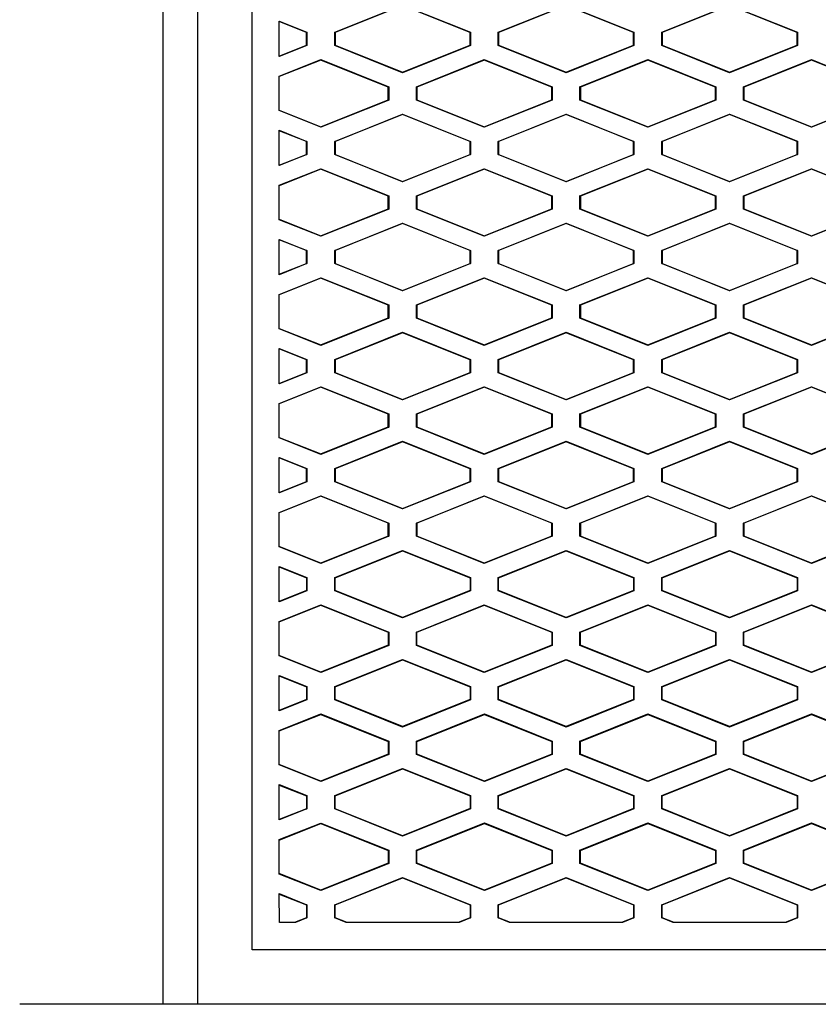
# Model space of a CAD drawing. Header units: millimetres. Extents: x -945 to 1227, y -951 to 1232.
# Tile 113 of 171: x 241 to 270, y 290 to 326. Entities that reach past the tile are written whole.
import ezdxf

# ---------------------------------------------------------------- set-up
doc = ezdxf.new("R2010")
doc.units = ezdxf.units.MM

msp = doc.modelspace()

# ---------------------------------------------------------------- linework, layer by layer
at = {"color": 7, "linetype": 'Continuous', "lineweight": 25}
for p, q in [((247.347, 342.529), (247.348, 289.619)), ((249.348, 291.619), (249.347, 339.529)), ((252.378, 325.272), (254.868, 326.269)), ((254.868, 326.254), (252.392, 325.263)), ((254.868, 326.269), (257.359, 325.272)), ((257.345, 325.263), (254.868, 326.254)), ((258.378, 325.272), (260.868, 326.269)), ((260.868, 326.254), (258.392, 325.263)), ((260.868, 326.269), (263.359, 325.272)), ((263.345, 325.263), (260.868, 326.254)), ((264.378, 325.272), (266.868, 326.269)), ((266.868, 326.254), (264.392, 325.263)), ((266.868, 326.269), (269.359, 325.273)), ((269.345, 325.263), (266.868, 326.254)), ((250.347, 325.677), (251.359, 325.272)), ((250.347, 324.38), (250.347, 325.677)), ((251.345, 325.263), (250.347, 325.662)), ((251.359, 325.272), (251.345, 325.263)), ((251.345, 324.794), (251.345, 325.263)), ((251.359, 325.272), (251.359, 324.785)), ((252.378, 324.785), (252.378, 325.272)), ((252.392, 325.263), (252.378, 325.272)), ((252.392, 325.263), (252.392, 324.794)), ((257.345, 325.263), (257.359, 325.272)), ((257.345, 324.795), (257.345, 325.263)), ((257.359, 325.272), (257.359, 324.785)), ((258.378, 324.785), (258.378, 325.272)), ((258.392, 325.263), (258.378, 325.272)), ((258.392, 325.263), (258.392, 324.795)), ((263.359, 325.272), (263.345, 325.263)), ((263.345, 324.795), (263.345, 325.263)), ((263.359, 325.272), (263.359, 324.785)), ((264.378, 324.785), (264.378, 325.272)), ((264.392, 325.263), (264.378, 325.272)), ((264.392, 325.263), (264.392, 324.795)), ((269.359, 325.273), (269.345, 325.263)), ((269.345, 324.795), (269.345, 325.263)), ((269.359, 325.273), (269.359, 324.785)), ((250.347, 324.395), (251.345, 324.794)), ((251.359, 324.785), (250.347, 324.38)), ((251.345, 324.794), (251.359, 324.785)), ((252.392, 324.794), (252.378, 324.785)), ((254.868, 323.789), (252.378, 324.785)), ((252.392, 324.794), (254.868, 323.804)), ((254.868, 323.804), (257.345, 324.795)), ((257.359, 324.785), (254.868, 323.789)), ((257.345, 324.795), (257.359, 324.785)), ((258.378, 324.785), (258.392, 324.795)), ((260.868, 323.789), (258.378, 324.785)), ((258.392, 324.795), (260.868, 323.804)), ((260.868, 323.804), (263.345, 324.795)), ((263.359, 324.785), (260.868, 323.789)), ((263.345, 324.795), (263.359, 324.785)), ((264.378, 324.785), (264.392, 324.795)), ((266.868, 323.789), (264.378, 324.785)), ((264.392, 324.795), (266.868, 323.804)), ((266.868, 323.804), (269.345, 324.795)), ((269.359, 324.785), (266.868, 323.789)), ((269.345, 324.795), (269.359, 324.785)), ((250.347, 323.66), (251.868, 324.268)), ((251.868, 324.253), (250.347, 323.645)), ((251.868, 324.268), (254.359, 323.272)), ((251.868, 324.268), (251.868, 324.253)), ((254.345, 323.263), (251.868, 324.253)), ((255.378, 323.272), (257.868, 324.269)), ((257.868, 324.254), (255.392, 323.263)), ((257.868, 324.269), (260.359, 323.272)), ((257.868, 324.269), (257.868, 324.254)), ((260.345, 323.263), (257.868, 324.254)), ((261.378, 323.272), (263.868, 324.269)), ((263.868, 324.254), (261.392, 323.263)), ((263.868, 324.269), (266.359, 323.272)), ((263.868, 324.269), (263.868, 324.254)), ((266.345, 323.263), (263.868, 324.254)), ((267.378, 323.272), (269.868, 324.269)), ((269.868, 324.254), (267.392, 323.263)), ((269.868, 324.269), (272.359, 323.273)), ((269.868, 324.269), (269.868, 324.254)), ((272.345, 323.263), (269.868, 324.254)), ((250.347, 322.397), (250.347, 323.66)), ((254.868, 323.789), (254.868, 323.804)), ((260.868, 323.804), (260.868, 323.789)), ((266.868, 323.804), (266.868, 323.789)), ((254.345, 323.263), (254.359, 323.272)), ((254.345, 322.794), (254.345, 323.263)), ((254.359, 323.272), (254.359, 322.785)), ((255.378, 322.785), (255.378, 323.272)), ((255.392, 323.263), (255.378, 323.272)), ((255.392, 323.263), (255.392, 322.794)), ((260.345, 323.263), (260.359, 323.272)), ((260.345, 322.795), (260.345, 323.263)), ((260.359, 323.272), (260.359, 322.785)), ((261.378, 322.785), (261.378, 323.272)), ((261.392, 323.263), (261.378, 323.272)), ((261.392, 323.263), (261.392, 322.795)), ((266.345, 323.263), (266.359, 323.272)), ((266.345, 322.795), (266.345, 323.263)), ((266.359, 323.272), (266.359, 322.785)), ((267.378, 322.785), (267.378, 323.272)), ((267.392, 323.263), (267.378, 323.272)), ((267.392, 323.263), (267.392, 322.795)), ((251.868, 321.804), (254.345, 322.794)), ((254.359, 322.785), (251.868, 321.789)), ((254.345, 322.794), (254.359, 322.785)), ((255.392, 322.794), (255.378, 322.785)), ((257.868, 321.789), (255.378, 322.785)), ((255.392, 322.794), (257.868, 321.804)), ((257.868, 321.804), (260.345, 322.795)), ((260.359, 322.785), (257.868, 321.789)), ((260.345, 322.795), (260.359, 322.785)), ((261.392, 322.795), (261.378, 322.785)), ((263.868, 321.789), (261.378, 322.785)), ((261.392, 322.795), (263.868, 321.804)), ((263.868, 321.804), (266.345, 322.795)), ((266.359, 322.785), (263.868, 321.789)), ((266.345, 322.795), (266.359, 322.785)), ((267.392, 322.795), (267.378, 322.785)), ((269.868, 321.789), (267.378, 322.785)), ((267.392, 322.795), (269.868, 321.804)), ((269.868, 321.804), (272.345, 322.795)), ((272.359, 322.785), (269.868, 321.789)), ((250.347, 322.412), (251.868, 321.804)), ((251.868, 321.789), (250.347, 322.397)), ((252.378, 321.272), (254.868, 322.269)), ((254.868, 322.254), (252.392, 321.263)), ((254.868, 322.269), (257.359, 321.272)), ((254.868, 322.254), (254.868, 322.269)), ((257.345, 321.263), (254.868, 322.254)), ((258.378, 321.272), (260.868, 322.269)), ((260.868, 322.254), (258.392, 321.263)), ((260.868, 322.269), (263.359, 321.272)), ((260.868, 322.254), (260.868, 322.269)), ((263.345, 321.263), (260.868, 322.254)), ((264.378, 321.272), (266.868, 322.269)), ((266.868, 322.254), (264.392, 321.263)), ((266.868, 322.269), (269.359, 321.273)), ((266.868, 322.254), (266.868, 322.269)), ((269.345, 321.263), (266.868, 322.254)), ((251.868, 321.804), (251.868, 321.789)), ((257.868, 321.804), (257.868, 321.789)), ((263.868, 321.804), (263.868, 321.789)), ((269.868, 321.804), (269.868, 321.789)), ((250.347, 321.677), (251.359, 321.272)), ((250.347, 320.38), (250.347, 321.677)), ((251.345, 321.263), (250.347, 321.662)), ((251.359, 321.272), (251.345, 321.263)), ((251.345, 320.794), (251.345, 321.263)), ((251.359, 321.272), (251.359, 320.785)), ((252.378, 320.785), (252.378, 321.272)), ((252.392, 321.263), (252.378, 321.272)), ((252.392, 321.263), (252.392, 320.794)), ((257.345, 321.263), (257.359, 321.272)), ((257.345, 320.795), (257.345, 321.263)), ((257.359, 321.272), (257.359, 320.785)), ((258.378, 320.785), (258.378, 321.272)), ((258.392, 321.263), (258.378, 321.272)), ((258.392, 321.263), (258.392, 320.795)), ((263.359, 321.272), (263.345, 321.263)), ((263.345, 320.795), (263.345, 321.263)), ((263.359, 321.272), (263.359, 320.785)), ((264.378, 320.785), (264.378, 321.272)), ((264.392, 321.263), (264.378, 321.272)), ((264.392, 321.263), (264.392, 320.795)), ((269.359, 321.273), (269.345, 321.263)), ((269.345, 320.795), (269.345, 321.263)), ((269.359, 321.273), (269.359, 320.785)), ((250.347, 320.395), (251.345, 320.794)), ((251.359, 320.785), (250.347, 320.38)), ((251.345, 320.794), (251.359, 320.785)), ((252.392, 320.794), (252.378, 320.785)), ((254.868, 319.789), (252.378, 320.785)), ((252.392, 320.794), (254.868, 319.804)), ((254.868, 319.804), (257.345, 320.795)), ((257.359, 320.785), (254.868, 319.789)), ((257.345, 320.795), (257.359, 320.785)), ((258.378, 320.785), (258.392, 320.795)), ((260.868, 319.789), (258.378, 320.785)), ((258.392, 320.795), (260.868, 319.804)), ((260.868, 319.804), (263.345, 320.795)), ((263.359, 320.785), (260.868, 319.789)), ((263.345, 320.795), (263.359, 320.785)), ((264.378, 320.785), (264.392, 320.795)), ((266.868, 319.789), (264.378, 320.785)), ((264.392, 320.795), (266.868, 319.804)), ((266.868, 319.804), (269.345, 320.795)), ((269.359, 320.785), (266.868, 319.789)), ((269.345, 320.795), (269.359, 320.785)), ((250.347, 319.66), (251.868, 320.268)), ((251.868, 320.253), (250.347, 319.645)), ((251.868, 320.268), (254.359, 319.272)), ((251.868, 320.268), (251.868, 320.253)), ((254.345, 319.263), (251.868, 320.253)), ((255.378, 319.272), (257.868, 320.269)), ((257.868, 320.254), (255.392, 319.263)), ((257.868, 320.269), (260.359, 319.272)), ((257.868, 320.269), (257.868, 320.254)), ((260.345, 319.263), (257.868, 320.254)), ((261.378, 319.272), (263.868, 320.269)), ((263.868, 320.254), (261.392, 319.263)), ((263.868, 320.269), (266.359, 319.272)), ((263.868, 320.269), (263.868, 320.254)), ((266.345, 319.263), (263.868, 320.254)), ((267.378, 319.272), (269.868, 320.269)), ((269.868, 320.254), (267.392, 319.263)), ((269.868, 320.269), (272.359, 319.273)), ((269.868, 320.269), (269.868, 320.254)), ((272.345, 319.263), (269.868, 320.254)), ((250.347, 318.397), (250.347, 319.66)), ((254.868, 319.789), (254.868, 319.804)), ((260.868, 319.804), (260.868, 319.789)), ((266.868, 319.804), (266.868, 319.789)), ((254.345, 319.263), (254.359, 319.272)), ((254.345, 318.794), (254.345, 319.263)), ((254.359, 319.272), (254.359, 318.785)), ((255.378, 318.785), (255.378, 319.272)), ((255.392, 319.263), (255.378, 319.272)), ((255.392, 319.263), (255.392, 318.794)), ((260.345, 319.263), (260.359, 319.272)), ((260.345, 318.795), (260.345, 319.263)), ((260.359, 319.272), (260.359, 318.785)), ((261.378, 318.785), (261.378, 319.272)), ((261.392, 319.263), (261.378, 319.272)), ((261.392, 319.263), (261.392, 318.795)), ((266.345, 319.263), (266.359, 319.272)), ((266.345, 318.795), (266.345, 319.263)), ((266.359, 319.272), (266.359, 318.785)), ((267.378, 318.785), (267.378, 319.272)), ((267.392, 319.263), (267.378, 319.272)), ((267.392, 319.263), (267.392, 318.795)), ((251.868, 317.804), (254.345, 318.794)), ((254.359, 318.785), (251.868, 317.789)), ((254.345, 318.794), (254.359, 318.785)), ((255.392, 318.794), (255.378, 318.785)), ((257.868, 317.789), (255.378, 318.785)), ((255.392, 318.794), (257.868, 317.804)), ((257.868, 317.804), (260.345, 318.795)), ((260.359, 318.785), (257.868, 317.789)), ((260.345, 318.795), (260.359, 318.785)), ((261.392, 318.795), (261.378, 318.785)), ((263.868, 317.789), (261.378, 318.785)), ((261.392, 318.795), (263.868, 317.804)), ((263.868, 317.804), (266.345, 318.795)), ((266.359, 318.785), (263.868, 317.789)), ((266.345, 318.795), (266.359, 318.785)), ((267.392, 318.795), (267.378, 318.785)), ((269.868, 317.789), (267.378, 318.785)), ((267.392, 318.795), (269.868, 317.804)), ((269.868, 317.804), (272.345, 318.795)), ((272.359, 318.785), (269.868, 317.789)), ((250.347, 318.412), (251.868, 317.804)), ((251.868, 317.789), (250.347, 318.397)), ((252.378, 317.272), (254.868, 318.269)), ((254.868, 318.254), (252.392, 317.263)), ((254.868, 318.269), (257.359, 317.272)), ((254.868, 318.254), (254.868, 318.269)), ((257.345, 317.263), (254.868, 318.254)), ((258.378, 317.272), (260.868, 318.269)), ((260.868, 318.254), (258.392, 317.263)), ((260.868, 318.269), (263.359, 317.272)), ((260.868, 318.254), (260.868, 318.269)), ((263.345, 317.263), (260.868, 318.254)), ((264.378, 317.272), (266.868, 318.269)), ((266.868, 318.254), (264.392, 317.263)), ((266.868, 318.269), (269.359, 317.273)), ((266.868, 318.254), (266.868, 318.269)), ((269.345, 317.263), (266.868, 318.254)), ((250.347, 317.677), (251.359, 317.272)), ((250.347, 316.38), (250.347, 317.677)), ((251.345, 317.263), (250.347, 317.662)), ((251.868, 317.804), (251.868, 317.789)), ((257.868, 317.804), (257.868, 317.789)), ((263.868, 317.804), (263.868, 317.789)), ((269.868, 317.804), (269.868, 317.789)), ((251.359, 317.272), (251.345, 317.263)), ((251.345, 316.794), (251.345, 317.263)), ((251.359, 317.272), (251.359, 316.785)), ((252.378, 316.785), (252.378, 317.272)), ((252.392, 317.263), (252.378, 317.272)), ((252.392, 317.263), (252.392, 316.794)), ((257.345, 317.263), (257.359, 317.272)), ((257.345, 316.795), (257.345, 317.263)), ((257.359, 317.272), (257.359, 316.785)), ((258.378, 316.785), (258.378, 317.272)), ((258.392, 317.263), (258.378, 317.272)), ((258.392, 317.263), (258.392, 316.795)), ((263.359, 317.272), (263.345, 317.263)), ((263.345, 316.795), (263.345, 317.263)), ((263.359, 317.272), (263.359, 316.785)), ((264.378, 316.785), (264.378, 317.272)), ((264.392, 317.263), (264.378, 317.272)), ((264.392, 317.263), (264.392, 316.795)), ((269.359, 317.273), (269.345, 317.263)), ((269.345, 316.795), (269.345, 317.263)), ((269.359, 317.273), (269.359, 316.785)), ((250.347, 316.395), (251.345, 316.794)), ((251.359, 316.785), (250.347, 316.38)), ((251.345, 316.794), (251.359, 316.785)), ((252.392, 316.794), (252.378, 316.785)), ((254.868, 315.789), (252.378, 316.785)), ((252.392, 316.794), (254.868, 315.804)), ((254.868, 315.804), (257.345, 316.795)), ((257.359, 316.785), (254.868, 315.789)), ((257.345, 316.795), (257.359, 316.785)), ((258.378, 316.785), (258.392, 316.795)), ((260.868, 315.789), (258.378, 316.785)), ((258.392, 316.795), (260.868, 315.804)), ((260.868, 315.804), (263.345, 316.795)), ((263.359, 316.785), (260.868, 315.789)), ((263.345, 316.795), (263.359, 316.785)), ((264.378, 316.785), (264.392, 316.795)), ((266.868, 315.789), (264.378, 316.785)), ((264.392, 316.795), (266.868, 315.804)), ((266.868, 315.804), (269.345, 316.795)), ((269.359, 316.785), (266.868, 315.789)), ((269.345, 316.795), (269.359, 316.785)), ((250.347, 315.66), (251.868, 316.268)), ((251.868, 316.253), (250.347, 315.645)), ((251.868, 316.268), (254.359, 315.272)), ((251.868, 316.268), (251.868, 316.253)), ((254.345, 315.263), (251.868, 316.253)), ((255.378, 315.272), (257.868, 316.269)), ((257.868, 316.254), (255.392, 315.263)), ((257.868, 316.269), (260.359, 315.272)), ((257.868, 316.269), (257.868, 316.254)), ((260.345, 315.263), (257.868, 316.254)), ((261.378, 315.272), (263.868, 316.269)), ((263.868, 316.254), (261.392, 315.263)), ((263.868, 316.269), (266.359, 315.272)), ((263.868, 316.269), (263.868, 316.254)), ((266.345, 315.263), (263.868, 316.254)), ((267.378, 315.272), (269.868, 316.269)), ((269.868, 316.254), (267.392, 315.263)), ((269.868, 316.269), (272.359, 315.273)), ((269.868, 316.269), (269.868, 316.254)), ((272.345, 315.263), (269.868, 316.254)), ((250.347, 314.397), (250.347, 315.66)), ((254.868, 315.789), (254.868, 315.804)), ((260.868, 315.804), (260.868, 315.789)), ((266.868, 315.804), (266.868, 315.789)), ((254.345, 315.263), (254.359, 315.272)), ((254.345, 314.794), (254.345, 315.263)), ((254.359, 315.272), (254.359, 314.785)), ((255.378, 314.785), (255.378, 315.272)), ((255.392, 315.263), (255.378, 315.272)), ((255.392, 315.263), (255.392, 314.794)), ((260.345, 315.263), (260.359, 315.272)), ((260.345, 314.795), (260.345, 315.263)), ((260.359, 315.272), (260.359, 314.785)), ((261.378, 314.785), (261.378, 315.272)), ((261.392, 315.263), (261.378, 315.272)), ((261.392, 315.263), (261.392, 314.795)), ((266.345, 315.263), (266.359, 315.272)), ((266.345, 314.795), (266.345, 315.263)), ((266.359, 315.272), (266.359, 314.785)), ((267.378, 314.785), (267.378, 315.272)), ((267.392, 315.263), (267.378, 315.272)), ((267.392, 315.263), (267.392, 314.795)), ((251.868, 313.804), (254.345, 314.794)), ((254.359, 314.785), (251.868, 313.789)), ((254.345, 314.794), (254.359, 314.785)), ((255.392, 314.794), (255.378, 314.785)), ((257.868, 313.789), (255.378, 314.785)), ((255.392, 314.794), (257.868, 313.804)), ((257.868, 313.804), (260.345, 314.795)), ((260.359, 314.785), (257.868, 313.789)), ((260.345, 314.795), (260.359, 314.785)), ((261.392, 314.795), (261.378, 314.785)), ((263.868, 313.789), (261.378, 314.785)), ((261.392, 314.795), (263.868, 313.804)), ((263.868, 313.804), (266.345, 314.795)), ((266.359, 314.785), (263.868, 313.789)), ((266.345, 314.795), (266.359, 314.785)), ((267.392, 314.795), (267.378, 314.785)), ((269.868, 313.789), (267.378, 314.785)), ((267.392, 314.795), (269.868, 313.804)), ((269.868, 313.804), (272.345, 314.795)), ((272.359, 314.785), (269.868, 313.789)), ((250.347, 314.412), (251.868, 313.804)), ((251.868, 313.789), (250.347, 314.397)), ((252.378, 313.272), (254.868, 314.269)), ((254.868, 314.254), (252.392, 313.263)), ((254.868, 314.269), (257.359, 313.272)), ((254.868, 314.254), (254.868, 314.269)), ((257.345, 313.263), (254.868, 314.254)), ((258.378, 313.272), (260.868, 314.269)), ((260.868, 314.254), (258.392, 313.263)), ((260.868, 314.269), (263.359, 313.272)), ((260.868, 314.254), (260.868, 314.269)), ((263.345, 313.263), (260.868, 314.254)), ((264.378, 313.272), (266.868, 314.269)), ((266.868, 314.254), (264.392, 313.263)), ((266.868, 314.269), (269.359, 313.273)), ((266.868, 314.254), (266.868, 314.269)), ((269.345, 313.263), (266.868, 314.254)), ((250.347, 313.677), (251.359, 313.272)), ((250.347, 312.38), (250.347, 313.677)), ((251.345, 313.263), (250.347, 313.662)), ((251.868, 313.804), (251.868, 313.789)), ((257.868, 313.804), (257.868, 313.789)), ((263.868, 313.804), (263.868, 313.789)), ((269.868, 313.804), (269.868, 313.789)), ((251.359, 313.272), (251.345, 313.263)), ((251.345, 312.794), (251.345, 313.263)), ((251.359, 313.272), (251.359, 312.785)), ((252.378, 312.785), (252.378, 313.272)), ((252.392, 313.263), (252.378, 313.272)), ((252.392, 313.263), (252.392, 312.794)), ((257.345, 313.263), (257.359, 313.272)), ((257.345, 312.795), (257.345, 313.263)), ((257.359, 313.272), (257.359, 312.785)), ((258.378, 312.785), (258.378, 313.272)), ((258.392, 313.263), (258.378, 313.272)), ((258.392, 313.263), (258.392, 312.795)), ((263.359, 313.272), (263.345, 313.263)), ((263.345, 312.795), (263.345, 313.263)), ((263.359, 313.272), (263.359, 312.785)), ((264.378, 312.785), (264.378, 313.272)), ((264.392, 313.263), (264.378, 313.272)), ((264.392, 313.263), (264.392, 312.795)), ((269.359, 313.273), (269.345, 313.263)), ((269.345, 312.795), (269.345, 313.263)), ((269.359, 313.273), (269.359, 312.785)), ((250.347, 312.395), (251.345, 312.794)), ((251.359, 312.785), (250.347, 312.38)), ((251.345, 312.794), (251.359, 312.785)), ((252.392, 312.794), (252.378, 312.785)), ((254.868, 311.789), (252.378, 312.785)), ((252.392, 312.794), (254.868, 311.804)), ((254.868, 311.804), (257.345, 312.795)), ((257.359, 312.785), (254.868, 311.789)), ((257.345, 312.795), (257.359, 312.785)), ((258.378, 312.785), (258.392, 312.795)), ((260.868, 311.789), (258.378, 312.785)), ((258.392, 312.795), (260.868, 311.804)), ((260.868, 311.804), (263.345, 312.795)), ((263.359, 312.785), (260.868, 311.789)), ((263.345, 312.795), (263.359, 312.785)), ((264.378, 312.785), (264.392, 312.795)), ((266.868, 311.789), (264.378, 312.785)), ((264.392, 312.795), (266.868, 311.804)), ((266.868, 311.804), (269.345, 312.795)), ((269.359, 312.785), (266.868, 311.789)), ((269.345, 312.795), (269.359, 312.785)), ((250.347, 311.66), (251.868, 312.268)), ((251.868, 312.253), (250.347, 311.645)), ((251.868, 312.268), (254.359, 311.272)), ((251.868, 312.268), (251.868, 312.253)), ((254.345, 311.263), (251.868, 312.253)), ((255.378, 311.272), (257.868, 312.269)), ((257.868, 312.254), (255.392, 311.263)), ((257.868, 312.269), (260.359, 311.272)), ((257.868, 312.269), (257.868, 312.254)), ((260.345, 311.263), (257.868, 312.254)), ((261.378, 311.272), (263.868, 312.269)), ((263.868, 312.254), (261.392, 311.263)), ((263.868, 312.269), (266.359, 311.272)), ((263.868, 312.269), (263.868, 312.254)), ((266.345, 311.263), (263.868, 312.254)), ((267.378, 311.272), (269.868, 312.269)), ((269.868, 312.254), (267.392, 311.263)), ((269.868, 312.269), (272.359, 311.273)), ((269.868, 312.269), (269.868, 312.254)), ((272.345, 311.263), (269.868, 312.254)), ((254.868, 311.789), (254.868, 311.804)), ((260.868, 311.804), (260.868, 311.789)), ((266.868, 311.804), (266.868, 311.789)), ((250.347, 310.397), (250.347, 311.66)), ((254.345, 311.263), (254.359, 311.272)), ((254.345, 310.794), (254.345, 311.263)), ((254.359, 311.272), (254.359, 310.785)), ((255.378, 310.785), (255.378, 311.272)), ((255.392, 311.263), (255.378, 311.272)), ((255.392, 311.263), (255.392, 310.794)), ((260.345, 311.263), (260.359, 311.272)), ((260.345, 310.795), (260.345, 311.263)), ((260.359, 311.272), (260.359, 310.785)), ((261.378, 310.785), (261.378, 311.272)), ((261.392, 311.263), (261.378, 311.272)), ((261.392, 311.263), (261.392, 310.795)), ((266.345, 311.263), (266.359, 311.272)), ((266.345, 310.795), (266.345, 311.263)), ((266.359, 311.272), (266.359, 310.785)), ((267.378, 310.785), (267.378, 311.272)), ((267.392, 311.263), (267.378, 311.272)), ((267.392, 311.263), (267.392, 310.795)), ((251.868, 309.804), (254.345, 310.794)), ((254.359, 310.785), (251.868, 309.789)), ((254.345, 310.794), (254.359, 310.785)), ((255.392, 310.794), (255.378, 310.785)), ((257.868, 309.789), (255.378, 310.785)), ((255.392, 310.794), (257.868, 309.804)), ((257.868, 309.804), (260.345, 310.795)), ((260.359, 310.785), (257.868, 309.789)), ((260.345, 310.795), (260.359, 310.785)), ((261.392, 310.795), (261.378, 310.785)), ((263.868, 309.789), (261.378, 310.785)), ((261.392, 310.795), (263.868, 309.804)), ((263.868, 309.804), (266.345, 310.795)), ((266.359, 310.785), (263.868, 309.789)), ((266.345, 310.795), (266.359, 310.785)), ((267.392, 310.795), (267.378, 310.785)), ((269.868, 309.789), (267.378, 310.785)), ((267.392, 310.795), (269.868, 309.804)), ((269.868, 309.804), (272.345, 310.795)), ((272.359, 310.785), (269.868, 309.789)), ((250.347, 310.412), (251.868, 309.804)), ((251.868, 309.789), (250.347, 310.397)), ((252.378, 309.272), (254.868, 310.269)), ((254.868, 310.254), (252.392, 309.263)), ((254.868, 310.269), (257.359, 309.272)), ((254.868, 310.254), (254.868, 310.269)), ((257.345, 309.263), (254.868, 310.254)), ((258.378, 309.272), (260.868, 310.269)), ((260.868, 310.254), (258.392, 309.263)), ((260.868, 310.269), (263.359, 309.272)), ((260.868, 310.254), (260.868, 310.269)), ((263.345, 309.263), (260.868, 310.254)), ((264.378, 309.272), (266.868, 310.269)), ((266.868, 310.254), (264.392, 309.263)), ((266.868, 310.269), (269.359, 309.273)), ((266.868, 310.254), (266.868, 310.269)), ((269.345, 309.263), (266.868, 310.254)), ((250.347, 309.677), (251.359, 309.272)), ((250.347, 308.38), (250.347, 309.677)), ((251.345, 309.263), (250.347, 309.662)), ((251.868, 309.804), (251.868, 309.789)), ((257.868, 309.804), (257.868, 309.789)), ((263.868, 309.804), (263.868, 309.789)), ((269.868, 309.804), (269.868, 309.789)), ((251.359, 309.272), (251.345, 309.263)), ((251.345, 308.794), (251.345, 309.263)), ((251.359, 309.272), (251.359, 308.785)), ((252.378, 308.785), (252.378, 309.272)), ((252.392, 309.263), (252.378, 309.272)), ((252.392, 309.263), (252.392, 308.794)), ((257.345, 309.263), (257.359, 309.272)), ((257.345, 308.795), (257.345, 309.263)), ((257.359, 309.272), (257.359, 308.785)), ((258.378, 308.785), (258.378, 309.272)), ((258.392, 309.263), (258.378, 309.272)), ((258.392, 309.263), (258.392, 308.795)), ((263.359, 309.272), (263.345, 309.263)), ((263.345, 308.795), (263.345, 309.263)), ((263.359, 309.272), (263.359, 308.785)), ((264.378, 308.785), (264.378, 309.272)), ((264.392, 309.263), (264.378, 309.272)), ((264.392, 309.263), (264.392, 308.795)), ((269.359, 309.273), (269.345, 309.263)), ((269.345, 308.795), (269.345, 309.263)), ((269.359, 309.273), (269.359, 308.785)), ((250.347, 308.395), (251.345, 308.794)), ((251.345, 308.794), (251.359, 308.785)), ((252.392, 308.794), (252.378, 308.785)), ((252.392, 308.794), (254.868, 307.804)), ((254.868, 307.804), (257.345, 308.795)), ((257.345, 308.795), (257.359, 308.785)), ((258.378, 308.785), (258.392, 308.795)), ((258.392, 308.795), (260.868, 307.804)), ((260.868, 307.804), (263.345, 308.795)), ((263.345, 308.795), (263.359, 308.785)), ((264.378, 308.785), (264.392, 308.795)), ((264.392, 308.795), (266.868, 307.804)), ((266.868, 307.804), (269.345, 308.795)), ((269.345, 308.795), (269.359, 308.785)), ((251.359, 308.785), (250.347, 308.38)), ((254.868, 307.789), (252.378, 308.785)), ((257.359, 308.785), (254.868, 307.789)), ((260.868, 307.789), (258.378, 308.785)), ((263.359, 308.785), (260.868, 307.789)), ((266.868, 307.789), (264.378, 308.785)), ((269.359, 308.785), (266.868, 307.789)), ((250.347, 307.66), (251.868, 308.268)), ((251.868, 308.253), (250.347, 307.645)), ((251.868, 308.268), (254.359, 307.272)), ((251.868, 308.268), (251.868, 308.253)), ((254.345, 307.263), (251.868, 308.253)), ((255.378, 307.272), (257.868, 308.269)), ((257.868, 308.254), (255.392, 307.263)), ((257.868, 308.269), (260.359, 307.272)), ((257.868, 308.269), (257.868, 308.254)), ((260.345, 307.263), (257.868, 308.254)), ((261.378, 307.272), (263.868, 308.269)), ((263.868, 308.254), (261.392, 307.263)), ((263.868, 308.269), (266.359, 307.272)), ((263.868, 308.269), (263.868, 308.254)), ((266.345, 307.263), (263.868, 308.254)), ((267.378, 307.272), (269.868, 308.269)), ((269.868, 308.254), (267.392, 307.263)), ((269.868, 308.269), (272.359, 307.273)), ((269.868, 308.269), (269.868, 308.254)), ((272.345, 307.263), (269.868, 308.254)), ((254.868, 307.789), (254.868, 307.804)), ((260.868, 307.804), (260.868, 307.789)), ((266.868, 307.804), (266.868, 307.789)), ((250.347, 306.397), (250.347, 307.66)), ((254.345, 307.263), (254.359, 307.272)), ((254.345, 306.794), (254.345, 307.263)), ((254.359, 307.272), (254.359, 306.785)), ((255.378, 306.785), (255.378, 307.272)), ((255.392, 307.263), (255.378, 307.272)), ((255.392, 307.263), (255.392, 306.794)), ((260.345, 307.263), (260.359, 307.272)), ((260.345, 306.795), (260.345, 307.263)), ((260.359, 307.272), (260.359, 306.785)), ((261.378, 306.785), (261.378, 307.272)), ((261.392, 307.263), (261.378, 307.272)), ((261.392, 307.263), (261.392, 306.795)), ((266.345, 307.263), (266.359, 307.272)), ((266.345, 306.795), (266.345, 307.263)), ((266.359, 307.272), (266.359, 306.785)), ((267.378, 306.785), (267.378, 307.272)), ((267.392, 307.263), (267.378, 307.272)), ((267.392, 307.263), (267.392, 306.795)), ((254.345, 306.794), (251.868, 305.804)), ((254.359, 306.785), (251.868, 305.789)), ((254.345, 306.794), (254.359, 306.785)), ((255.392, 306.794), (255.378, 306.785)), ((257.868, 305.789), (255.378, 306.785)), ((257.868, 305.804), (255.392, 306.794)), ((260.345, 306.795), (257.868, 305.804)), ((260.359, 306.785), (257.868, 305.789)), ((260.345, 306.795), (260.359, 306.785)), ((261.392, 306.795), (261.378, 306.785)), ((263.868, 305.789), (261.378, 306.785)), ((263.868, 305.804), (261.392, 306.795)), ((266.345, 306.795), (263.868, 305.804)), ((266.359, 306.785), (263.868, 305.789)), ((266.345, 306.795), (266.359, 306.785)), ((267.392, 306.795), (267.378, 306.785)), ((269.868, 305.789), (267.378, 306.785)), ((269.868, 305.804), (267.392, 306.795)), ((272.345, 306.795), (269.868, 305.804)), ((272.359, 306.785), (269.868, 305.789)), ((251.868, 305.804), (250.347, 306.412)), ((251.868, 305.789), (250.347, 306.397)), ((252.378, 305.272), (254.868, 306.269)), ((254.868, 306.269), (257.359, 305.272)), ((254.868, 306.254), (254.868, 306.269)), ((258.378, 305.272), (260.868, 306.269)), ((260.868, 306.269), (263.359, 305.272)), ((260.868, 306.254), (260.868, 306.269)), ((264.378, 305.272), (266.868, 306.269)), ((266.868, 306.269), (269.359, 305.273)), ((266.868, 306.254), (266.868, 306.269)), ((252.392, 305.263), (254.868, 306.254)), ((254.868, 306.254), (257.345, 305.263)), ((258.392, 305.263), (260.868, 306.254)), ((260.868, 306.254), (263.345, 305.263)), ((264.392, 305.263), (266.868, 306.254)), ((266.868, 306.254), (269.345, 305.263)), ((250.347, 305.677), (251.359, 305.272)), ((250.347, 304.38), (250.347, 305.677)), ((250.347, 305.662), (251.345, 305.263)), ((251.868, 305.804), (251.868, 305.789)), ((257.868, 305.804), (257.868, 305.789)), ((263.868, 305.804), (263.868, 305.789)), ((269.868, 305.804), (269.868, 305.789)), ((251.359, 305.272), (251.345, 305.263)), ((251.345, 305.263), (251.345, 304.794)), ((251.359, 305.272), (251.359, 304.785)), ((252.378, 304.785), (252.378, 305.272)), ((252.392, 305.263), (252.378, 305.272)), ((252.392, 304.794), (252.392, 305.263)), ((257.345, 305.263), (257.359, 305.272)), ((257.345, 305.263), (257.345, 304.795)), ((257.359, 305.272), (257.359, 304.785)), ((258.378, 304.785), (258.378, 305.272)), ((258.392, 305.263), (258.378, 305.272)), ((258.392, 304.795), (258.392, 305.263)), ((263.359, 305.272), (263.345, 305.263)), ((263.345, 305.263), (263.345, 304.795)), ((263.359, 305.272), (263.359, 304.785)), ((264.378, 304.785), (264.378, 305.272)), ((264.392, 305.263), (264.378, 305.272)), ((264.392, 304.795), (264.392, 305.263)), ((269.359, 305.273), (269.345, 305.263)), ((269.345, 305.263), (269.345, 304.795)), ((269.359, 305.273), (269.359, 304.785)), ((251.345, 304.794), (250.347, 304.395)), ((251.359, 304.785), (250.347, 304.38)), ((251.345, 304.794), (251.359, 304.785)), ((252.392, 304.794), (252.378, 304.785)), ((254.868, 303.789), (252.378, 304.785)), ((254.868, 303.804), (252.392, 304.794)), ((257.345, 304.795), (254.868, 303.804)), ((257.359, 304.785), (254.868, 303.789)), ((257.345, 304.795), (257.359, 304.785)), ((258.378, 304.785), (258.392, 304.795)), ((260.868, 303.789), (258.378, 304.785)), ((260.868, 303.804), (258.392, 304.795)), ((263.345, 304.795), (260.868, 303.804)), ((263.359, 304.785), (260.868, 303.789)), ((263.345, 304.795), (263.359, 304.785)), ((264.378, 304.785), (264.392, 304.795)), ((266.868, 303.789), (264.378, 304.785)), ((266.868, 303.804), (264.392, 304.795)), ((269.345, 304.795), (266.868, 303.804)), ((269.359, 304.785), (266.868, 303.789)), ((269.345, 304.795), (269.359, 304.785)), ((250.347, 303.66), (251.868, 304.268)), ((250.347, 303.645), (251.868, 304.253)), ((251.868, 304.268), (254.359, 303.272)), ((251.868, 304.268), (251.868, 304.253)), ((251.868, 304.253), (254.345, 303.263)), ((255.378, 303.272), (257.868, 304.269)), ((255.392, 303.263), (257.868, 304.254)), ((257.868, 304.269), (260.359, 303.272)), ((257.868, 304.269), (257.868, 304.254)), ((257.868, 304.254), (260.345, 303.263)), ((261.378, 303.272), (263.868, 304.269)), ((261.392, 303.263), (263.868, 304.254)), ((263.868, 304.269), (266.359, 303.272)), ((263.868, 304.269), (263.868, 304.254)), ((263.868, 304.254), (266.345, 303.263)), ((267.378, 303.272), (269.868, 304.269)), ((267.392, 303.263), (269.868, 304.254)), ((269.868, 304.269), (272.359, 303.273)), ((269.868, 304.269), (269.868, 304.254)), ((269.868, 304.254), (272.345, 303.263)), ((254.868, 303.789), (254.868, 303.804)), ((260.868, 303.804), (260.868, 303.789)), ((266.868, 303.804), (266.868, 303.789)), ((250.347, 302.397), (250.347, 303.66)), ((254.345, 303.263), (254.359, 303.272)), ((254.345, 303.263), (254.345, 302.794)), ((254.359, 303.272), (254.359, 302.785)), ((255.378, 302.785), (255.378, 303.272)), ((255.392, 303.263), (255.378, 303.272)), ((255.392, 302.794), (255.392, 303.263)), ((260.345, 303.263), (260.359, 303.272)), ((260.345, 303.263), (260.345, 302.795)), ((260.359, 303.272), (260.359, 302.785)), ((261.378, 302.785), (261.378, 303.272)), ((261.392, 303.263), (261.378, 303.272)), ((261.392, 302.795), (261.392, 303.263)), ((266.345, 303.263), (266.359, 303.272)), ((266.345, 303.263), (266.345, 302.795)), ((266.359, 303.272), (266.359, 302.785)), ((267.378, 302.785), (267.378, 303.272)), ((267.392, 303.263), (267.378, 303.272)), ((267.392, 302.795), (267.392, 303.263)), ((254.345, 302.794), (251.868, 301.804)), ((254.359, 302.785), (251.868, 301.789)), ((254.345, 302.794), (254.359, 302.785)), ((255.392, 302.794), (255.378, 302.785)), ((257.868, 301.789), (255.378, 302.785)), ((257.868, 301.804), (255.392, 302.794)), ((260.345, 302.795), (257.868, 301.804)), ((260.359, 302.785), (257.868, 301.789)), ((260.345, 302.795), (260.359, 302.785)), ((261.392, 302.795), (261.378, 302.785)), ((263.868, 301.789), (261.378, 302.785)), ((263.868, 301.804), (261.392, 302.795)), ((266.345, 302.795), (263.868, 301.804)), ((266.359, 302.785), (263.868, 301.789)), ((266.345, 302.795), (266.359, 302.785)), ((267.392, 302.795), (267.378, 302.785)), ((269.868, 301.789), (267.378, 302.785)), ((269.868, 301.804), (267.392, 302.795)), ((272.345, 302.795), (269.868, 301.804)), ((272.359, 302.785), (269.868, 301.789)), ((251.868, 301.804), (250.347, 302.412)), ((251.868, 301.789), (250.347, 302.397)), ((252.378, 301.272), (254.868, 302.269)), ((252.392, 301.263), (254.868, 302.254)), ((254.868, 302.269), (257.359, 301.272)), ((254.868, 302.254), (254.868, 302.269)), ((254.868, 302.254), (257.345, 301.263)), ((258.378, 301.272), (260.868, 302.269)), ((258.392, 301.263), (260.868, 302.254)), ((260.868, 302.269), (263.359, 301.272)), ((260.868, 302.254), (260.868, 302.269)), ((260.868, 302.254), (263.345, 301.263)), ((264.378, 301.272), (266.868, 302.269)), ((264.392, 301.263), (266.868, 302.254)), ((266.868, 302.269), (269.359, 301.273)), ((266.868, 302.254), (266.868, 302.269)), ((266.868, 302.254), (269.345, 301.263)), ((250.347, 301.677), (251.359, 301.272)), ((250.347, 300.38), (250.347, 301.677)), ((250.347, 301.662), (251.345, 301.263)), ((251.868, 301.804), (251.868, 301.789)), ((257.868, 301.804), (257.868, 301.789)), ((263.868, 301.804), (263.868, 301.789)), ((269.868, 301.804), (269.868, 301.789)), ((251.359, 301.272), (251.345, 301.263)), ((251.345, 301.263), (251.345, 300.794)), ((251.359, 301.272), (251.359, 300.785)), ((252.378, 300.785), (252.378, 301.272)), ((252.392, 301.263), (252.378, 301.272)), ((252.392, 300.794), (252.392, 301.263)), ((257.345, 301.263), (257.359, 301.272)), ((257.345, 301.263), (257.345, 300.795)), ((257.359, 301.272), (257.359, 300.785)), ((258.378, 300.785), (258.378, 301.272)), ((258.392, 301.263), (258.378, 301.272)), ((258.392, 300.795), (258.392, 301.263)), ((263.359, 301.272), (263.345, 301.263)), ((263.345, 301.263), (263.345, 300.795)), ((263.359, 301.272), (263.359, 300.785)), ((264.378, 300.785), (264.378, 301.272)), ((264.392, 301.263), (264.378, 301.272)), ((264.392, 300.795), (264.392, 301.263)), ((269.359, 301.273), (269.345, 301.263)), ((269.345, 301.263), (269.345, 300.795)), ((269.359, 301.273), (269.359, 300.785)), ((251.345, 300.794), (250.347, 300.395)), ((251.359, 300.785), (250.347, 300.38)), ((251.345, 300.794), (251.359, 300.785)), ((252.392, 300.794), (252.378, 300.785)), ((254.869, 299.789), (252.378, 300.785)), ((254.869, 299.804), (252.392, 300.794)), ((257.345, 300.795), (254.869, 299.804)), ((257.359, 300.785), (254.869, 299.789)), ((257.345, 300.795), (257.359, 300.785)), ((258.378, 300.785), (258.392, 300.795)), ((260.869, 299.789), (258.378, 300.785)), ((260.869, 299.804), (258.392, 300.795)), ((263.345, 300.795), (260.869, 299.804)), ((263.359, 300.785), (260.869, 299.789)), ((263.345, 300.795), (263.359, 300.785)), ((264.378, 300.785), (264.392, 300.795)), ((266.869, 299.789), (264.378, 300.785)), ((266.869, 299.804), (264.392, 300.795)), ((269.345, 300.795), (266.869, 299.804)), ((269.359, 300.785), (266.869, 299.789)), ((269.345, 300.795), (269.359, 300.785)), ((250.347, 299.66), (251.869, 300.268)), ((250.347, 299.645), (251.869, 300.253)), ((251.869, 300.268), (254.359, 299.272)), ((251.869, 300.268), (251.869, 300.253)), ((251.869, 300.253), (254.345, 299.263)), ((255.378, 299.272), (257.869, 300.269)), ((255.392, 299.263), (257.869, 300.254)), ((257.869, 300.269), (260.359, 299.272)), ((257.869, 300.269), (257.869, 300.254)), ((257.869, 300.254), (260.345, 299.263)), ((261.378, 299.272), (263.869, 300.269)), ((261.392, 299.263), (263.869, 300.254)), ((263.869, 300.269), (266.359, 299.272)), ((263.869, 300.269), (263.869, 300.254)), ((263.869, 300.254), (266.345, 299.263)), ((267.378, 299.272), (269.869, 300.269)), ((267.392, 299.263), (269.869, 300.254)), ((269.869, 300.269), (272.359, 299.273)), ((269.869, 300.269), (269.869, 300.254)), ((269.869, 300.254), (272.345, 299.263)), ((254.869, 299.789), (254.869, 299.804)), ((260.869, 299.804), (260.869, 299.789)), ((266.869, 299.804), (266.869, 299.789)), ((250.347, 298.397), (250.347, 299.66)), ((254.345, 299.263), (254.359, 299.272)), ((254.345, 299.263), (254.345, 298.794)), ((254.359, 299.272), (254.359, 298.785)), ((255.378, 298.785), (255.378, 299.272)), ((255.392, 299.263), (255.378, 299.272)), ((255.392, 298.794), (255.392, 299.263)), ((260.345, 299.263), (260.359, 299.272)), ((260.345, 299.263), (260.345, 298.795)), ((260.359, 299.272), (260.359, 298.785)), ((261.378, 298.785), (261.378, 299.272)), ((261.392, 299.263), (261.378, 299.272)), ((261.392, 298.795), (261.392, 299.263)), ((266.345, 299.263), (266.359, 299.272)), ((266.345, 299.263), (266.345, 298.795)), ((266.359, 299.272), (266.359, 298.785)), ((267.378, 298.785), (267.378, 299.272)), ((267.392, 299.263), (267.378, 299.272)), ((267.392, 298.795), (267.392, 299.263)), ((254.345, 298.794), (251.869, 297.804)), ((254.359, 298.785), (251.869, 297.789)), ((254.345, 298.794), (254.359, 298.785)), ((255.392, 298.794), (255.378, 298.785)), ((257.869, 297.789), (255.378, 298.785)), ((257.869, 297.804), (255.392, 298.794)), ((260.345, 298.795), (257.869, 297.804)), ((260.359, 298.785), (257.869, 297.789)), ((260.345, 298.795), (260.359, 298.785)), ((261.392, 298.795), (261.378, 298.785)), ((263.869, 297.789), (261.378, 298.785)), ((263.869, 297.804), (261.392, 298.795)), ((266.345, 298.795), (263.869, 297.804)), ((266.359, 298.785), (263.869, 297.789)), ((266.345, 298.795), (266.359, 298.785)), ((267.392, 298.795), (267.378, 298.785)), ((269.869, 297.789), (267.378, 298.785)), ((269.869, 297.804), (267.392, 298.795)), ((272.345, 298.795), (269.869, 297.804)), ((272.359, 298.785), (269.869, 297.789)), ((251.869, 297.804), (250.347, 298.412)), ((251.869, 297.789), (250.347, 298.397)), ((252.378, 297.272), (254.869, 298.269)), ((252.392, 297.263), (254.869, 298.254)), ((254.869, 298.269), (257.359, 297.272)), ((254.869, 298.254), (254.869, 298.269)), ((254.869, 298.254), (257.345, 297.263)), ((258.378, 297.272), (260.869, 298.269)), ((258.392, 297.263), (260.869, 298.254)), ((260.869, 298.269), (263.359, 297.272)), ((260.869, 298.254), (260.869, 298.269)), ((260.869, 298.254), (263.345, 297.263)), ((264.378, 297.272), (266.869, 298.269)), ((264.392, 297.263), (266.869, 298.254)), ((266.869, 298.269), (269.359, 297.273)), ((266.869, 298.254), (266.869, 298.269)), ((266.869, 298.254), (269.345, 297.263)), ((250.347, 297.677), (251.359, 297.272)), ((250.347, 296.38), (250.347, 297.677)), ((250.347, 297.662), (251.345, 297.263)), ((251.869, 297.804), (251.869, 297.789)), ((257.869, 297.804), (257.869, 297.789)), ((263.869, 297.804), (263.869, 297.789)), ((269.869, 297.804), (269.869, 297.789)), ((251.359, 297.272), (251.345, 297.263)), ((251.345, 297.263), (251.345, 296.794)), ((251.359, 297.272), (251.359, 296.785)), ((252.378, 296.785), (252.378, 297.272)), ((252.392, 297.263), (252.378, 297.272)), ((252.392, 296.794), (252.392, 297.263)), ((257.345, 297.263), (257.359, 297.272)), ((257.345, 297.263), (257.345, 296.795)), ((257.359, 297.272), (257.359, 296.785)), ((258.378, 296.785), (258.378, 297.272)), ((258.392, 297.263), (258.378, 297.272)), ((258.392, 296.795), (258.392, 297.263)), ((263.345, 297.263), (263.359, 297.272)), ((263.345, 297.263), (263.345, 296.795)), ((263.359, 297.272), (263.359, 296.785)), ((264.378, 296.785), (264.378, 297.272)), ((264.392, 297.263), (264.378, 297.272)), ((264.392, 296.795), (264.392, 297.263)), ((269.345, 297.263), (269.359, 297.273)), ((269.345, 297.263), (269.345, 296.795)), ((269.359, 297.273), (269.359, 296.785)), ((251.345, 296.794), (250.347, 296.395)), ((251.359, 296.785), (250.347, 296.38)), ((251.345, 296.794), (251.359, 296.785)), ((252.392, 296.794), (252.378, 296.785)), ((254.869, 295.789), (252.378, 296.785)), ((254.869, 295.804), (252.392, 296.794)), ((257.345, 296.795), (254.869, 295.804)), ((257.359, 296.785), (254.869, 295.789)), ((257.345, 296.795), (257.359, 296.785)), ((258.392, 296.795), (258.378, 296.785)), ((260.869, 295.789), (258.378, 296.785)), ((260.869, 295.804), (258.392, 296.795)), ((263.345, 296.795), (260.869, 295.804)), ((263.359, 296.785), (260.869, 295.789)), ((263.345, 296.795), (263.359, 296.785)), ((264.392, 296.795), (264.378, 296.785)), ((266.869, 295.789), (264.378, 296.785)), ((266.869, 295.804), (264.392, 296.795)), ((269.345, 296.795), (266.869, 295.804)), ((269.359, 296.785), (266.869, 295.789)), ((269.345, 296.795), (269.359, 296.785)), ((250.347, 295.66), (251.869, 296.268)), ((250.347, 295.645), (251.869, 296.253)), ((251.869, 296.268), (254.359, 295.272)), ((251.869, 296.268), (251.869, 296.253)), ((251.869, 296.253), (254.345, 295.263)), ((255.378, 295.272), (257.869, 296.269)), ((255.392, 295.263), (257.869, 296.254)), ((257.869, 296.269), (260.359, 295.272)), ((257.869, 296.269), (257.869, 296.254)), ((257.869, 296.254), (260.345, 295.263)), ((261.378, 295.272), (263.869, 296.269)), ((261.392, 295.263), (263.869, 296.254)), ((263.869, 296.269), (266.359, 295.272)), ((263.869, 296.269), (263.869, 296.254)), ((263.869, 296.254), (266.345, 295.263)), ((267.378, 295.272), (269.869, 296.269)), ((267.392, 295.263), (269.869, 296.254)), ((269.869, 296.269), (272.359, 295.273)), ((269.869, 296.269), (269.869, 296.254)), ((269.869, 296.254), (272.345, 295.263)), ((254.869, 295.789), (254.869, 295.804)), ((260.869, 295.789), (260.869, 295.804)), ((266.869, 295.789), (266.869, 295.804)), ((250.347, 294.397), (250.347, 295.66)), ((254.345, 295.263), (254.359, 295.272)), ((254.345, 295.263), (254.345, 294.794)), ((254.359, 295.272), (254.359, 294.785)), ((255.378, 294.785), (255.378, 295.272)), ((255.392, 295.263), (255.378, 295.272)), ((255.392, 294.794), (255.392, 295.263)), ((260.345, 295.263), (260.359, 295.272)), ((260.345, 295.263), (260.345, 294.795)), ((260.359, 295.272), (260.359, 294.785)), ((261.378, 294.785), (261.378, 295.272)), ((261.392, 295.263), (261.378, 295.272)), ((261.392, 294.795), (261.392, 295.263)), ((266.345, 295.263), (266.359, 295.272)), ((266.345, 295.263), (266.345, 294.795)), ((266.359, 295.272), (266.359, 294.785)), ((267.378, 294.785), (267.378, 295.272)), ((267.392, 295.263), (267.378, 295.272)), ((267.392, 294.795), (267.392, 295.263)), ((254.345, 294.794), (251.869, 293.804)), ((254.359, 294.785), (251.869, 293.789)), ((254.345, 294.794), (254.359, 294.785)), ((255.392, 294.794), (255.378, 294.785)), ((257.869, 293.789), (255.378, 294.785)), ((257.869, 293.804), (255.392, 294.794)), ((260.345, 294.795), (257.869, 293.804)), ((260.359, 294.785), (257.869, 293.789)), ((260.345, 294.795), (260.359, 294.785)), ((261.392, 294.795), (261.378, 294.785)), ((263.869, 293.789), (261.378, 294.785)), ((263.869, 293.804), (261.392, 294.795)), ((266.345, 294.795), (263.869, 293.804)), ((266.359, 294.785), (263.869, 293.789)), ((266.345, 294.795), (266.359, 294.785)), ((267.392, 294.795), (267.378, 294.785)), ((269.869, 293.789), (267.378, 294.785)), ((269.869, 293.804), (267.392, 294.795)), ((272.345, 294.795), (269.869, 293.804)), ((272.359, 294.785), (269.869, 293.789)), ((251.869, 293.804), (250.347, 294.412)), ((251.869, 293.789), (250.347, 294.397)), ((252.378, 293.272), (254.869, 294.269)), ((252.392, 293.263), (254.869, 294.254)), ((254.869, 294.269), (257.359, 293.272)), ((254.869, 294.254), (254.869, 294.269)), ((254.869, 294.254), (257.345, 293.263)), ((258.378, 293.272), (260.869, 294.269)), ((258.392, 293.263), (260.869, 294.254)), ((260.869, 294.269), (263.359, 293.272)), ((260.869, 294.254), (260.869, 294.269)), ((260.869, 294.254), (263.345, 293.263)), ((264.378, 293.272), (266.869, 294.269)), ((264.392, 293.263), (266.869, 294.254)), ((266.869, 294.269), (269.359, 293.273)), ((266.869, 294.254), (266.869, 294.269)), ((266.869, 294.254), (269.345, 293.263)), ((250.347, 293.677), (251.359, 293.272)), ((250.348, 292.619), (250.347, 293.677)), ((250.347, 293.662), (251.345, 293.263)), ((251.869, 293.804), (251.869, 293.789)), ((257.869, 293.804), (257.869, 293.789)), ((263.869, 293.804), (263.869, 293.789)), ((269.869, 293.804), (269.869, 293.789)), ((251.359, 293.272), (251.345, 293.263)), ((251.345, 293.263), (251.345, 292.794)), ((251.359, 293.272), (251.359, 292.785)), ((252.378, 292.785), (252.378, 293.272)), ((252.392, 293.263), (252.378, 293.272)), ((252.392, 292.794), (252.392, 293.263)), ((257.345, 293.263), (257.359, 293.272)), ((257.345, 293.263), (257.345, 292.795)), ((257.359, 293.272), (257.359, 292.785)), ((258.378, 292.785), (258.378, 293.272)), ((258.392, 293.263), (258.378, 293.272)), ((258.392, 292.795), (258.392, 293.263)), ((263.345, 293.263), (263.359, 293.272)), ((263.345, 293.263), (263.345, 292.795)), ((263.359, 293.272), (263.359, 292.785)), ((264.378, 292.785), (264.378, 293.272)), ((264.392, 293.263), (264.378, 293.272)), ((264.392, 292.795), (264.392, 293.263)), ((269.345, 293.263), (269.359, 293.273)), ((269.345, 293.263), (269.345, 292.795)), ((269.359, 293.273), (269.359, 292.785)), ((250.943, 292.619), (250.348, 292.619)), ((251.345, 292.794), (250.906, 292.619)), ((251.359, 292.785), (250.943, 292.619)), ((251.345, 292.794), (251.359, 292.785)), ((252.378, 292.785), (252.392, 292.794)), ((252.794, 292.619), (252.378, 292.785)), ((252.831, 292.619), (252.392, 292.794)), ((256.943, 292.619), (252.794, 292.619)), ((257.345, 292.795), (256.906, 292.619)), ((257.359, 292.785), (256.943, 292.619)), ((257.345, 292.795), (257.359, 292.785)), ((258.378, 292.785), (258.392, 292.795)), ((258.794, 292.619), (258.378, 292.785)), ((258.831, 292.619), (258.392, 292.795)), ((262.943, 292.619), (258.794, 292.619)), ((263.345, 292.795), (262.906, 292.619)), ((263.359, 292.785), (262.943, 292.619)), ((263.345, 292.795), (263.359, 292.785)), ((264.378, 292.785), (264.392, 292.795)), ((264.794, 292.619), (264.378, 292.785)), ((264.831, 292.619), (264.392, 292.795)), ((268.943, 292.619), (264.794, 292.619)), ((269.345, 292.795), (268.906, 292.619)), ((269.359, 292.785), (268.943, 292.619)), ((269.345, 292.795), (269.359, 292.785)), ((302.393, 291.619), (249.348, 291.619))]:
    msp.add_line(p, q, dxfattribs=at)
for points in [[(246.069, 342.579), (246.07, 333.782), (246.07, 324.967), (246.07, 307.309), (246.07, 298.469), (246.07, 289.619)], [(310.92, 289.619), (299.276, 289.619), (287.573, 289.619), (264.167, 289.619), (252.464, 289.619), (240.82, 289.619)]]:
    msp.add_open_spline(points, degree=3, knots=[0, 0, 0, 0, 0.5, 0.5, 1, 1, 1, 1], dxfattribs=at)

doc.saveas('drawing.dxf')
